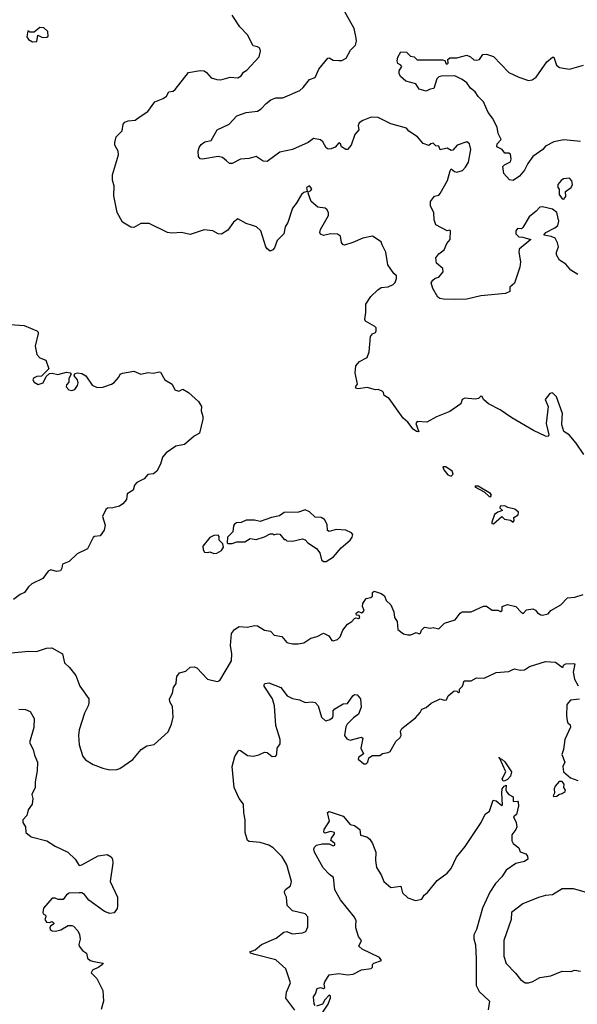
# Model space of a CAD drawing. Extents: x 1839239 to 1929705, y 762242 to 910352.
# Tile 217 of 256: x 1855423 to 1859392, y 844051 to 851059. Entities that reach past the tile are written whole.
import ezdxf

# ---------------------------------------------------------------- set-up
doc = ezdxf.new("R2010")
doc.units = 0

msp = doc.modelspace()

# ---------------------------------------------------------------- linework, layer by layer
at = {"layer": '0CON10XD'}
for points in [[(1859395, 849245.8), (1859345, 849276.2), (1859309.3, 849319.3), (1859265, 849346.7), (1859244, 849385), (1859244, 849405), (1859257, 849443), (1859251.5, 849471.5), (1859235, 849503.8), (1859205, 849516), (1859152.5, 849525), (1859168.8, 849545), (1859232.1, 849577.9), (1859252.5, 849595), (1859260, 849625), (1859247, 849687), (1859215, 849710), (1859145, 849726), (1859125, 849724.2), (1859100, 849695), (1859048.8, 849655), (1859005, 849578.8), (1858995, 849571.2), (1858965, 849572), (1858953, 849557), (1858954.4, 849534.4), (1858975, 849514), (1859005, 849512), (1859060, 849495), (1858977.3, 849425), (1858975.4, 849405), (1858986.8, 849335), (1858981.5, 849298.5), (1858945.6, 849184.4), (1858910.8, 849155), (1858911.2, 849125), (1858880.4, 849109.6), (1858705, 849094), (1858605, 849070.8), (1858515, 849066.5), (1858439.2, 849070.8), (1858413.8, 849075), (1858400, 849085), (1858363.3, 849145), (1858352.5, 849185), (1858362.5, 849205), (1858380.3, 849219.7), (1858405, 849226.7), (1858437.1, 849265), (1858435, 849288.8), (1858389.2, 849325), (1858385.8, 849365), (1858405, 849392), (1858445, 849420.8), (1858463.2, 849466.8), (1858486.9, 849495), (1858490, 849555), (1858485, 849560), (1858465, 849556.7), (1858385, 849598), (1858373.5, 849635), (1858370, 849685), (1858345.8, 849735), (1858345.6, 849765), (1858375, 849802.9), (1858405, 849811.1), (1858415, 849820.8), (1858467.1, 849915), (1858486.1, 849983.9), (1858495, 849997.5), (1858517.5, 849977.5), (1858535, 849974), (1858573.6, 849986.4), (1858595, 850008.8), (1858616.7, 850045), (1858634.1, 850134.1), (1858625.4, 850175.4), (1858605, 850189.2), (1858537.5, 850165), (1858505, 850130), (1858495, 850127.5), (1858465, 850143.3), (1858415, 850133.3), (1858405, 850157.5), (1858385, 850160), (1858365, 850180), (1858350, 850175), (1858335, 850162.5), (1858295, 850178.8), (1858254.2, 850224.2), (1858192.5, 850265), (1858175, 850286.2), (1858065, 850317.5), (1857975, 850362.5), (1857925, 850364.2), (1857865, 850341.2), (1857840, 850325), (1857831.2, 850305), (1857836.7, 850275), (1857807.9, 850242.1), (1857782, 850165), (1857755.8, 850134.2), (1857745, 850134.2), (1857714, 850154), (1857706.7, 850175), (1857695, 850181.2), (1857667.7, 850152.3), (1857640.5, 850139.5), (1857617.7, 850137.7), (1857605, 850146.2), (1857579.8, 850189.8), (1857564.5, 850204.5), (1857515, 850212.3), (1857475, 850184.5), (1857365, 850134.4), (1857273.7, 850116.3), (1857185, 850048.8), (1857155, 850051.2), (1857105, 850086), (1857055, 850070), (1856995, 850067.1), (1856935, 850034.2), (1856915, 850036.2), (1856894.3, 850054.3), (1856867.4, 850077.4), (1856835, 850085.6), (1856725, 850066), (1856708, 850068), (1856696.2, 850085), (1856693.9, 850123.9), (1856700.5, 850149.5), (1856715, 850170), (1856740.5, 850189.5), (1856785, 850200), (1856827.5, 850275), (1856913.3, 850315), (1856967.5, 850375), (1857035, 850399.4), (1857115, 850407.5), (1857142, 850425), (1857177, 850463), (1857211.1, 850488.9), (1857245, 850503.3), (1857295, 850503.6), (1857415.7, 850555), (1857439.4, 850575), (1857485, 850632), (1857525, 850647.1), (1857552.7, 850707.3), (1857615, 850786), (1857625, 850788), (1857655, 850771.4), (1857695, 850767.5), (1857715, 850768.5), (1857745.6, 850785), (1857778.3, 850841.7), (1857812.4, 850877.6), (1857819.5, 850905), (1857817, 850927), (1857802.5, 850995), (1857736, 851115)], [(1859438.9, 847965), (1859384.6, 848044.6), (1859333.6, 848103.6), (1859295, 848127.3), (1859281.3, 848175), (1859284.5, 848225.5), (1859285.7, 848255), (1859244, 848375), (1859215, 848403.3), (1859195, 848397.5), (1859163.8, 848355), (1859183.3, 848305), (1859170.8, 848185), (1859190, 848105), (1859185, 848093.3), (1859166, 848094), (1859080, 848135), (1858925, 848224.8), (1858841.5, 848281.5), (1858760, 848325), (1858723.1, 848355), (1858715, 848376.7), (1858705, 848378.8), (1858687.3, 848362.7), (1858665, 848357.3), (1858590, 848365), (1858572.5, 848355), (1858562.5, 848325), (1858485, 848270), (1858388.3, 848231.7), (1858320, 848195), (1858251.4, 848198.6), (1858243.3, 848185), (1858263.8, 848126.2), (1858247.6, 848127.6), (1858223.7, 848143.7), (1858185.3, 848195.3), (1858153.3, 848223.3), (1858052.2, 848362.2), (1858017.5, 848385), (1858013.3, 848405), (1858003.3, 848415), (1857975, 848425.8), (1857955, 848423.8), (1857895, 848440), (1857832.7, 848432.7), (1857820, 848435), (1857812.5, 848445), (1857826.2, 848465), (1857811.5, 848545), (1857815.6, 848595), (1857840.8, 848625), (1857896, 848655), (1857911.2, 848695), (1857920, 848805), (1857935, 848822.5), (1857955, 848832.5), (1857960, 848845), (1857960, 848865), (1857950, 848875), (1857885, 848914.3), (1857878.6, 848925), (1857887.1, 848975), (1857887.1, 849035), (1857921.7, 849088.3), (1857973, 849137), (1857995, 849152.2), (1858045, 849156.9), (1858080, 849175), (1858095, 849188.8), (1858105.7, 849215.7), (1858103.8, 849235), (1858085, 849252.5), (1858043.3, 849315), (1858030, 849405), (1858002.5, 849457.5), (1857995, 849477.5), (1857935, 849518.8), (1857865, 849504), (1857795, 849471.9), (1857735, 849454), (1857725, 849456.7), (1857714.2, 849474.2), (1857707.3, 849517.3), (1857685, 849532), (1857634.5, 849535.5), (1857585, 849524), (1857565, 849531.2), (1857559.2, 849545), (1857563.3, 849565), (1857620, 849665), (1857620.8, 849685), (1857612, 849705), (1857597.6, 849717.6), (1857545, 849724.2), (1857497.1, 849765), (1857476.7, 849825), (1857477.5, 849832.5), (1857495, 849843.3), (1857501.2, 849855), (1857485, 849877.1), (1857464, 849865), (1857470, 849835), (1857445, 849830), (1857427.5, 849815), (1857390.5, 849749.5), (1857365, 849717.5), (1857331.2, 849615), (1857313.3, 849585), (1857302.5, 849535), (1857255, 849487.5), (1857237.5, 849435), (1857225, 849420), (1857205, 849412.5), (1857185, 849427.5), (1857175, 849442.5), (1857139.2, 849555), (1857108.8, 849585), (1857080, 849595), (1857035, 849608), (1856975, 849641.2), (1856945, 849618.8), (1856905, 849562), (1856858.3, 849531.7), (1856835, 849534), (1856797, 849557), (1856735, 849562.5), (1856635, 849530.8), (1856575, 849544), (1856505, 849540), (1856475, 849544.3), (1856345, 849609.2), (1856285, 849608), (1856235, 849579.2), (1856215, 849582.5), (1856155, 849616.7), (1856116.1, 849686.1), (1856093.3, 849805), (1856095.5, 849875), (1856084.3, 849915.7), (1856082.9, 849955), (1856126.8, 850096.8), (1856123.2, 850123.2), (1856100, 850165), (1856100, 850185), (1856110, 850225), (1856151.2, 850268.8), (1856158.8, 850315), (1856170.3, 850329.7), (1856195, 850340), (1856245, 850344.2), (1856279.6, 850370.4), (1856333.8, 850406.2), (1856384.2, 850475), (1856445, 850497.5), (1856468.8, 850515), (1856483.3, 850545), (1856515, 850550.8), (1856529.1, 850560.9), (1856625, 850683.3), (1856706.4, 850696.4), (1856735, 850693.8), (1856752.7, 850682.7), (1856784.5, 850644.5), (1856825, 850632), (1856855, 850631.2), (1856920.3, 850649.7), (1856974.5, 850645.5), (1856999.7, 850660.3), (1857016.7, 850685), (1857039.7, 850700.3), (1857126.7, 850795), (1857136.7, 850835), (1857132.5, 850855), (1857116.4, 850866.4), (1857085, 850872.5), (1857045, 850950), (1856988.9, 851008.9), (1856935, 851091.2)], [(1855515, 850901.2), (1855545, 850902.5), (1855551.7, 850948.3), (1855585, 850932.5), (1855615, 850933.3), (1855625, 850942.5), (1855623.8, 850975), (1855595, 851000), (1855565, 851003.3), (1855525, 850970), (1855495, 850970), (1855481.7, 850978.3), (1855473.6, 850936.4), (1855485, 850917.5), (1855515, 850901.2)], [(1859415, 850191.1), (1859295, 850204.4), (1859225, 850189.4), (1859165, 850157.5), (1859146.1, 850133.9), (1859075.5, 850084.5), (1859040, 850035), (1859015, 849987.1), (1858981.4, 849945), (1858935, 849914.4), (1858909.3, 849919.3), (1858868.8, 849965), (1858862.5, 850015), (1858873, 850027), (1858915, 850046.7), (1858920, 850065), (1858915, 850102.5), (1858905, 850110), (1858875, 850110), (1858857.5, 850135), (1858820, 850155), (1858821.2, 850175), (1858850, 850205), (1858828.3, 850248.3), (1858821.2, 850295), (1858787.9, 850357.9), (1858758, 850398), (1858725, 850473.1), (1858685, 850511.2), (1858664.3, 850545), (1858631.9, 850571.9), (1858605, 850608.6), (1858572.7, 850632.7), (1858518.8, 850658.8), (1858422.8, 850657.2), (1858405, 850651.1), (1858392.1, 850637.9), (1858370, 850570), (1858344.5, 850565.5), (1858315, 850550), (1858265, 850563.3), (1858241.3, 850601.3), (1858172.1, 850622.1), (1858133.7, 850653.7), (1858123.1, 850675), (1858124.3, 850695.7), (1858142.5, 850725), (1858135.8, 850735.8), (1858115, 850746.2), (1858109.4, 850765), (1858115, 850792.5), (1858135, 850830), (1858175, 850827.5), (1858205, 850800), (1858230, 850795), (1858253, 850773), (1858433, 850773), (1858448.3, 850768.3), (1858455, 850750), (1858465, 850743.3), (1858471.7, 850748.3), (1858470, 850775), (1858485, 850786.7), (1858535, 850787.5), (1858605, 850806.7), (1858632.5, 850795), (1858655, 850772.5), (1858675, 850770.8), (1858695, 850776.2), (1858719.6, 850810.4), (1858745, 850814.3), (1858795, 850797.5), (1858905, 850682.9), (1858975, 850650), (1859045, 850625.8), (1859070.3, 850629.7), (1859099.7, 850650.3), (1859175, 850760), (1859215, 850791.2), (1859225, 850792.5), (1859244.4, 850734.4), (1859265, 850717.5), (1859335, 850706.5), (1859435.9, 850735.9)], [(1859295, 849782.5), (1859309.3, 849800.7), (1859307.5, 849835), (1859347.5, 849865), (1859356.7, 849885), (1859351.7, 849911.7), (1859335, 849931.2), (1859292.5, 849925), (1859276.1, 849913.9), (1859253.8, 849885), (1859253.8, 849865), (1859263, 849853), (1859262.5, 849815), (1859283.6, 849783.6), (1859295, 849782.5)], [(1855355, 848889.2), (1855455, 848882), (1855545, 848843.3), (1855553.3, 848835), (1855553.3, 848825), (1855532.9, 848735), (1855544.4, 848675), (1855565, 848652.5), (1855610, 848635), (1855630, 848575), (1855578.3, 848521.7), (1855545, 848520), (1855521.7, 848508.3), (1855517.5, 848495), (1855525, 848480), (1855555, 848463.3), (1855590, 848475), (1855611.7, 848518.3), (1855635, 848540), (1855655, 848542.5), (1855695, 848532.5), (1855755, 848550.8), (1855782.5, 848545), (1855790, 848535), (1855772.5, 848505), (1855771.7, 848478.3), (1855755, 848460), (1855753.3, 848445), (1855772.5, 848425), (1855795, 848420.8), (1855815, 848426.2), (1855834, 848455), (1855838, 848475), (1855833.3, 848495), (1855810, 848525), (1855815, 848540), (1855833.9, 848546.1), (1855865, 848540), (1855892.5, 848525), (1855938.8, 848458.8), (1855975, 848440), (1856015, 848442.5), (1856075.8, 848465), (1856095, 848475.6), (1856128.6, 848515), (1856138.8, 848535), (1856155, 848544), (1856235, 848558.1), (1856285, 848535.4), (1856335, 848547.7), (1856375, 848542.9), (1856415, 848552.5), (1856425, 848549.2), (1856456.1, 848496.1), (1856508.8, 848465), (1856526.2, 848425), (1856555, 848414.4), (1856585, 848430), (1856625, 848406.7), (1856695, 848342.5), (1856716.7, 848305), (1856713.3, 848275), (1856726.7, 848235), (1856726.1, 848216.1), (1856702.7, 848117.3), (1856663.8, 848095), (1856596.7, 848035), (1856535, 848023.8), (1856464.5, 847975.5), (1856439.2, 847945), (1856425, 847896.7), (1856398.8, 847845), (1856375, 847826), (1856335, 847822.5), (1856308.8, 847791.2), (1856255.9, 847764.1), (1856240, 847745), (1856229.3, 847710.7), (1856186.7, 847685), (1856182.5, 847645), (1856157, 847613), (1856134.3, 847595.7), (1856085, 847584.4), (1856048.3, 847581.7), (1856035, 847573.8), (1856012.3, 847522.3), (1856030.7, 847460.7), (1856024, 847425), (1855995, 847386), (1855955, 847381.2), (1855945, 847373.3), (1855905, 847293.3), (1855831.7, 847258.3), (1855776.1, 847203.9), (1855727.5, 847185), (1855723.3, 847155), (1855713.8, 847136.2), (1855685, 847132), (1855645, 847143.3), (1855625, 847133.3), (1855587.9, 847082.1), (1855510, 847045), (1855485, 847023.3), (1855457.5, 846982.5), (1855425, 846968.8), (1855378.3, 846931.7)], [(1858495, 847811.2), (1858508.6, 847825), (1858501.5, 847845), (1858455, 847875.5), (1858434, 847876), (1858440.8, 847855), (1858470.6, 847820.6), (1858495, 847811.2)], [(1858775, 847664.2), (1858780, 847675), (1858775, 847685.8), (1858685, 847738.8), (1858665, 847740), (1858662.5, 847735), (1858729.5, 847699.5), (1858765, 847666), (1858775, 847664.2)], [(1857585, 847203.3), (1857605, 847204), (1857655.6, 847235), (1857710.7, 847299.3), (1857775.6, 847355), (1857789.2, 847375), (1857793.3, 847395), (1857785, 847406.2), (1857745, 847426.7), (1857675, 847430), (1857625, 847417.5), (1857613.3, 847423.3), (1857612, 847465), (1857592.6, 847502.6), (1857567.5, 847515), (1857525, 847518), (1857485, 847556), (1857455, 847571.2), (1857406.1, 847553.9), (1857305, 847551.2), (1857271.7, 847528.3), (1857215, 847515.7), (1857135, 847487.5), (1857095, 847496.7), (1857035, 847496.2), (1856999.3, 847480.7), (1856965, 847477.5), (1856950.7, 847469.3), (1856943.6, 847456.4), (1856940, 847415), (1856903, 847377), (1856900, 847335), (1856905, 847330), (1856935, 847330), (1856968.3, 847341.7), (1857025, 847342.5), (1857063, 847367), (1857105, 847360), (1857165, 847377.5), (1857205, 847400), (1857225, 847400), (1857232.5, 847392.5), (1857255, 847400), (1857275, 847397.5), (1857305, 847360), (1857315, 847360), (1857325, 847350), (1857365, 847347.5), (1857435, 847363.3), (1857455, 847357.5), (1857472.5, 847335), (1857536.2, 847296.2), (1857560, 847265), (1857570, 847215), (1857585, 847203.3)], [(1858795, 847471.2), (1858855, 847522.5), (1858872.5, 847505), (1858917, 847497), (1858935, 847483.3), (1858942.5, 847495), (1858940, 847515), (1858970, 847535), (1858972.5, 847555), (1858947.5, 847575), (1858896.1, 847586.1), (1858875, 847598.8), (1858843, 847597), (1858840, 847585), (1858860, 847565), (1858825, 847553.3), (1858803.1, 847536.9), (1858783.6, 847483.6), (1858783.8, 847473.8), (1858795, 847471.2)], [(1856805, 847260), (1856825, 847262.5), (1856859.3, 847280.7), (1856872.5, 847305), (1856868.3, 847328.3), (1856842.5, 847355), (1856841.7, 847381.7), (1856835, 847390), (1856805, 847387.5), (1856775, 847372.5), (1856727, 847313), (1856728.8, 847285), (1856739.3, 847269.3), (1856763, 847267), (1856775, 847272.5), (1856805, 847260)], [(1855365, 846552), (1855485.8, 846564.2), (1855541.7, 846561.7), (1855613.2, 846586.8), (1855652.5, 846587.5), (1855728, 846545), (1855741.7, 846481.7), (1855777.7, 846447.7), (1855822.1, 846392.1), (1855851.2, 846315), (1855913.8, 846225), (1855916.1, 846196.1), (1855910, 846175), (1855885, 846122.5), (1855845.7, 846004.3), (1855841.4, 845965), (1855847.3, 845897.3), (1855873.3, 845815), (1855892.3, 845792.3), (1855945, 845758.8), (1856015, 845731.2), (1856065, 845721.2), (1856115, 845723.3), (1856135, 845730), (1856227, 845793), (1856287.5, 845865), (1856328.3, 845891.7), (1856380.7, 845899.3), (1856479.1, 845990.9), (1856504.2, 846045), (1856514.2, 846095), (1856510, 846170), (1856492.5, 846205), (1856490, 846225), (1856510, 846265), (1856517.5, 846305), (1856536.2, 846335), (1856538.8, 846365), (1856541.2, 846385), (1856559.5, 846410.5), (1856605, 846421.2), (1856635, 846450), (1856665, 846453.3), (1856682.5, 846445), (1856760, 846365), (1856829.3, 846349.3), (1856847.5, 846355), (1856931.1, 846495), (1856933.4, 846546.6), (1856922.7, 846605), (1856930, 846690), (1856951.2, 846718.8), (1856985, 846741.1), (1857045, 846734.4), (1857095, 846747.5), (1857115, 846744), (1857165, 846714.4), (1857208.1, 846708.1), (1857235, 846677.8), (1857287.9, 846667.9), (1857325, 846626.2), (1857363.6, 846616.4), (1857405, 846616), (1857445, 846624.4), (1857495, 846658.1), (1857540, 846670), (1857585, 846693.8), (1857623.9, 846673.9), (1857645, 846640), (1857655, 846637.5), (1857685, 846648.8), (1857705, 846666.2), (1857722, 846715), (1857755, 846758), (1857787.5, 846775), (1857805, 846797.5), (1857815, 846802.5), (1857835, 846798), (1857843.8, 846805), (1857839.5, 846819.5), (1857821.2, 846821.2), (1857816.7, 846835), (1857835, 846846.2), (1857855, 846838), (1857868, 846845), (1857875.6, 846855), (1857861.9, 846881.9), (1857865.8, 846905), (1857889.7, 846940.3), (1857923, 846947), (1857933.8, 846955), (1857935, 846982.5), (1857945, 846992), (1857995, 846976.2), (1858019.3, 846959.3), (1858032, 846925), (1858065.5, 846895.5), (1858085.8, 846845), (1858090.8, 846805), (1858110, 846775), (1858115, 846720), (1858155, 846689.2), (1858185, 846680.8), (1858207.9, 846682.1), (1858245, 846696.7), (1858265, 846688.8), (1858275, 846693.8), (1858283.3, 846715), (1858305, 846735.8), (1858345, 846728.8), (1858365, 846734), (1858406.6, 846723.4), (1858445.8, 846764.2), (1858522.5, 846787.5), (1858557.5, 846835), (1858572.5, 846845), (1858635.6, 846844.4), (1858725, 846885.7), (1858745, 846883.8), (1858785, 846856), (1858825, 846856), (1858845, 846848), (1858855.7, 846855), (1858858, 846882), (1858895, 846896), (1858955, 846883.3), (1858992.5, 846842.5), (1859006.1, 846833.9), (1859030.6, 846859.4), (1859075, 846866), (1859095, 846856.7), (1859108.3, 846838.3), (1859132.7, 846822.7), (1859145, 846820), (1859185, 846830), (1859202.5, 846855), (1859275, 846893.3), (1859322.5, 846945), (1859375, 846947.9), (1859432.5, 846967.5)], [(1857380.7, 844010.7), (1857316.8, 844095), (1857322, 844138), (1857351.1, 844205), (1857316.7, 844305), (1857245, 844369.1), (1857096.7, 844405), (1857066.7, 844415), (1857060, 844425), (1857099.7, 844440.3), (1857145, 844476.7), (1857248.3, 844521.7), (1857302.5, 844565), (1857325, 844570), (1857334.3, 844564.3), (1857365, 844554), (1857435, 844559.5), (1857459.5, 844570.5), (1857473.9, 844603.9), (1857474, 844675), (1857455, 844696), (1857365, 844716.2), (1857326, 844755), (1857321.2, 844815), (1857308.8, 844838.8), (1857308, 844855), (1857315, 844868.8), (1857350, 844895), (1857357.5, 844925), (1857325, 845043.3), (1857290.3, 845100.3), (1857226.2, 845165), (1857195, 845182.9), (1857135, 845202.5), (1857055, 845211.2), (1857045, 845217.5), (1857028, 845275), (1857027.5, 845365), (1857017.1, 845415), (1857015.5, 845475), (1856984.6, 845515), (1856948.8, 845595), (1856935.6, 845745), (1856954.4, 845815), (1856976.7, 845853.3), (1856985, 845860), (1856995, 845856.7), (1857045, 845821.2), (1857086.4, 845816.4), (1857125, 845826.2), (1857165, 845846.7), (1857185, 845843.3), (1857220, 845815), (1857245, 845816.7), (1857254, 845835), (1857254.4, 845875), (1857277.8, 845905), (1857276.9, 845935), (1857246.5, 846035), (1857237.1, 846175), (1857221.5, 846225), (1857164, 846315), (1857162, 846328), (1857170, 846335), (1857195, 846338.8), (1857282.5, 846305), (1857325.8, 846245.8), (1857365, 846228), (1857415, 846218), (1857455, 846200), (1857505, 846204.2), (1857525, 846200), (1857546.5, 846175), (1857570.7, 846095), (1857599.4, 846069.4), (1857625, 846075.4), (1857648.7, 846091.3), (1857654.5, 846105), (1857655, 846140), (1857665, 846153.3), (1857725, 846188.8), (1857755, 846192), (1857793.3, 846246.7), (1857805, 846256), (1857825, 846254.2), (1857848, 846225), (1857853.3, 846165), (1857833.5, 846116.5), (1857798.6, 846091.4), (1857752.5, 846045), (1857743.6, 846026.4), (1857734.4, 845965), (1857750.7, 845940.7), (1857775, 845930.8), (1857855, 845952.5), (1857866.2, 845946.2), (1857852, 845875), (1857870, 845835), (1857835, 845807.5), (1857832, 845795), (1857872.4, 845762.4), (1857888.3, 845761.7), (1857901.2, 845775), (1857907.5, 845805), (1857935, 845822.5), (1857985, 845822.5), (1858005, 845836.7), (1858045, 845842.5), (1858059.3, 845850.7), (1858099.3, 845920.7), (1858130.7, 845949.3), (1858137.5, 845965), (1858133.8, 845995), (1858142.5, 846015), (1858239.8, 846090.2), (1858272.3, 846127.7), (1858285, 846152.5), (1858315, 846163.3), (1858352.5, 846195), (1858415, 846226), (1858445, 846216), (1858460.8, 846219.2), (1858472.7, 846247.3), (1858515, 846282.5), (1858535, 846280), (1858545, 846267.5), (1858552.5, 846275), (1858552.5, 846295), (1858573.6, 846316.4), (1858587, 846353), (1858635.5, 846354.5), (1858675, 846374), (1858728.3, 846371.7), (1858815, 846412.5), (1858905, 846420), (1858929.2, 846430.8), (1858945, 846438), (1858985, 846430.6), (1859015, 846432.5), (1859052.5, 846455), (1859165, 846490), (1859236.4, 846486.4), (1859285, 846450), (1859290, 846450), (1859292.5, 846465), (1859310, 846475), (1859365, 846478), (1859373.6, 846473.6), (1859361.1, 846415), (1859371.1, 846365), (1859398.7, 846318.7)], [(1859407.6, 846222.4), (1859343.8, 846216.2), (1859317.5, 846185), (1859313.8, 846105), (1859319.3, 846069.3), (1859323.3, 846055), (1859340.7, 846040.7), (1859343.8, 846025), (1859302.5, 845935), (1859293.3, 845865), (1859281.7, 845828.3), (1859303.8, 845775), (1859288.8, 845745), (1859293.8, 845705), (1859343.9, 845663.9), (1859395, 845643.3)], [(1855417, 846153), (1855465, 846150), (1855496.7, 846135), (1855526.2, 846085), (1855522.3, 846022.3), (1855492.2, 845915), (1855518.6, 845865), (1855527.1, 845825), (1855548.6, 845775), (1855546.6, 845713.4), (1855534, 845635), (1855533.8, 845595), (1855510, 845545), (1855516, 845515), (1855511.2, 845475), (1855483.8, 845435), (1855473.3, 845395), (1855445.8, 845365), (1855446, 845345), (1855463.8, 845315), (1855466.7, 845275), (1855505, 845243.3), (1855615, 845216), (1855675, 845177.5), (1855764.4, 845134.4), (1855817.5, 845085), (1855845, 845040), (1855865.8, 845044.2), (1855981.7, 845108.3), (1856045, 845118.8), (1856075, 845100), (1856083.8, 845085), (1856086.2, 845055), (1856066.2, 844925), (1856118.8, 844815), (1856119.5, 844750.5), (1856116, 844734), (1856095, 844702.5), (1856065, 844696.7), (1856027.5, 844712.5)], [(1858865, 845640), (1858856.2, 845656.2), (1858882.5, 845705), (1858840, 845800), (1858832.5, 845805), (1858835, 845810), (1858840, 845800), (1858855, 845796), (1858875, 845776), (1858923.9, 845705), (1858915.4, 845674.6), (1858895, 845651.2), (1858875, 845642.5), (1858865, 845640)], [(1857525, 844042.5), (1857518.8, 844055), (1857514, 844105), (1857528, 844125), (1857540, 844165), (1857565, 844171.4), (1857585, 844164.4), (1857595, 844170), (1857590, 844195), (1857595, 844212.5), (1857625, 844261.2), (1857695, 844270), (1857755, 844262.1), (1857797.5, 844265), (1857855, 844297.5), (1857923.9, 844306.1), (1857933.3, 844315), (1857933.3, 844335), (1857942.5, 844345), (1857997.5, 844362.5), (1857982.9, 844385), (1857859.4, 844445), (1857836, 844465), (1857856.7, 844505), (1857834.2, 844535), (1857815.6, 844595), (1857815.6, 844615.6), (1857817.3, 844645), (1857805, 844671.4), (1857705.9, 844795.9), (1857666.5, 844865), (1857657.5, 844955), (1857628.8, 844975), (1857581.9, 845021.9), (1857521.2, 845135), (1857516.7, 845155), (1857520.7, 845169.3), (1857536.1, 845183.9), (1857575, 845193.3), (1857625, 845193.3), (1857655, 845180), (1857666.2, 845185), (1857666.2, 845195), (1857637, 845217), (1857641.2, 845235), (1857663.3, 845265), (1857662.5, 845275), (1857635, 845281.2), (1857595, 845270), (1857587, 845277), (1857590, 845295), (1857628.8, 845355), (1857613, 845417), (1857625, 845422.5), (1857725, 845390.8), (1857775, 845330), (1857805, 845324), (1857844, 845295), (1857847.5, 845255), (1857893.9, 845243.9), (1857915.6, 845225.6), (1857935, 845196.7), (1857956.9, 845135), (1857956.2, 845075), (1857963.5, 845025), (1857995, 844973.1), (1858015.2, 844925.2), (1858065, 844883.8), (1858135, 844893.3), (1858147.5, 844845), (1858185, 844810), (1858239.3, 844789.3), (1858285, 844798.8), (1858301.2, 844828.8), (1858325, 844848), (1858395, 844931.9), (1858465, 844983.8), (1858495, 845016.9), (1858531.2, 845098.8), (1858593.2, 845175), (1858707.5, 845345), (1858735.7, 845404.3), (1858766, 845425), (1858792.5, 845505), (1858815, 845498.8), (1858855, 845467.5), (1858859.3, 845470.7), (1858854, 845555), (1858857.5, 845585), (1858870, 845605), (1858885, 845610), (1858883, 845577), (1858890.3, 845560.3), (1858904.4, 845544.4), (1858935, 845527.5), (1858935, 845493.8), (1858965, 845496.7), (1858970.8, 845490.8), (1858973.2, 845463.2), (1858957.9, 845402.1), (1858937.5, 845385), (1858956.9, 845345), (1858961.4, 845315), (1858954.4, 845295.6), (1858925, 845256.7), (1858925.8, 845215), (1858936, 845195), (1858976.2, 845165), (1858985, 845136.7), (1859025, 845123.3), (1859036.2, 845105), (1859038.8, 845085), (1859015, 845068), (1858955, 845052.9), (1858885, 845005.7), (1858855, 844959.2), (1858809.3, 844910.7), (1858769.5, 844850.5), (1858717.5, 844735), (1858674.2, 844585), (1858654.6, 844545), (1858655, 844517.5), (1858666.5, 844475), (1858672.9, 844375), (1858670.8, 844185), (1858692.4, 844142.4), (1858766.2, 844075), (1858757, 844013)], [(1859225, 845530), (1859245, 845532.5), (1859260, 845545), (1859285, 845551.2), (1859306.2, 845565), (1859308.8, 845575), (1859296.7, 845595), (1859299.3, 845619.3), (1859285, 845637.5), (1859262.5, 845637.5), (1859233.8, 845605), (1859227.5, 845585), (1859230, 845555), (1859220, 845535), (1859225, 845530)], [(1859472.9, 844842.9), (1859365, 844874.3), (1859285, 844874.2), (1859215, 844831.2), (1859165, 844825.7), (1859115, 844811.9), (1859004.6, 844765.4), (1858924.2, 844705), (1858921.1, 844655), (1858869.6, 844505), (1858868.8, 844395), (1858885, 844342), (1858952.5, 844272.5), (1858987.3, 844227.3), (1859021.2, 844205), (1859045, 844203.3), (1859075, 844213.1), (1859125, 844243.1), (1859203.6, 844253.6), (1859285, 844286.9), (1859345, 844283.8), (1859375, 844294), (1859415, 844288)], [(1856027.5, 844712.5), (1855915, 844793.3), (1855885, 844833.3), (1855865, 844843.8), (1855845, 844843.8), (1855775, 844842.5), (1855755, 844830), (1855731.7, 844798.3), (1855697, 844797), (1855676.4, 844806.4), (1855654.1, 844805.9), (1855592.5, 844735), (1855587.5, 844705), (1855590, 844695), (1855607.5, 844685), (1855610, 844675), (1855601.2, 844655), (1855613.3, 844635), (1855635, 844633.3), (1855655, 844640), (1855665, 844630), (1855665.9, 844624.1), (1855641.7, 844608.3), (1855636.7, 844595), (1855638.9, 844585), (1855654, 844574), (1855678.5, 844571.5), (1855715, 844581.2), (1855768.3, 844611.7), (1855795, 844612.5), (1855806.4, 844606.4), (1855837.5, 844575), (1855849.3, 844549.3), (1855853.3, 844515), (1855843.9, 844476.1), (1855846.7, 844465), (1855870, 844435), (1855897.5, 844415), (1855905, 844380), (1855924.1, 844364.1), (1855950, 844355), (1856017.5, 844345), (1856013.3, 844335), (1855986.2, 844315), (1855941.2, 844295), (1855931.2, 844275), (1855972, 844235), (1856015, 844150), (1856020, 844075), (1856002.9, 844015)], [(1857580.9, 843995), (1857617.9, 844052.1), (1857635, 844097.5), (1857635, 844112.5), (1857625, 844116.2), (1857595, 844083.8), (1857576.9, 844053.1), (1857535, 844038.8)]]:
    msp.add_lwpolyline(points, dxfattribs=at)

doc.saveas('drawing.dxf')
